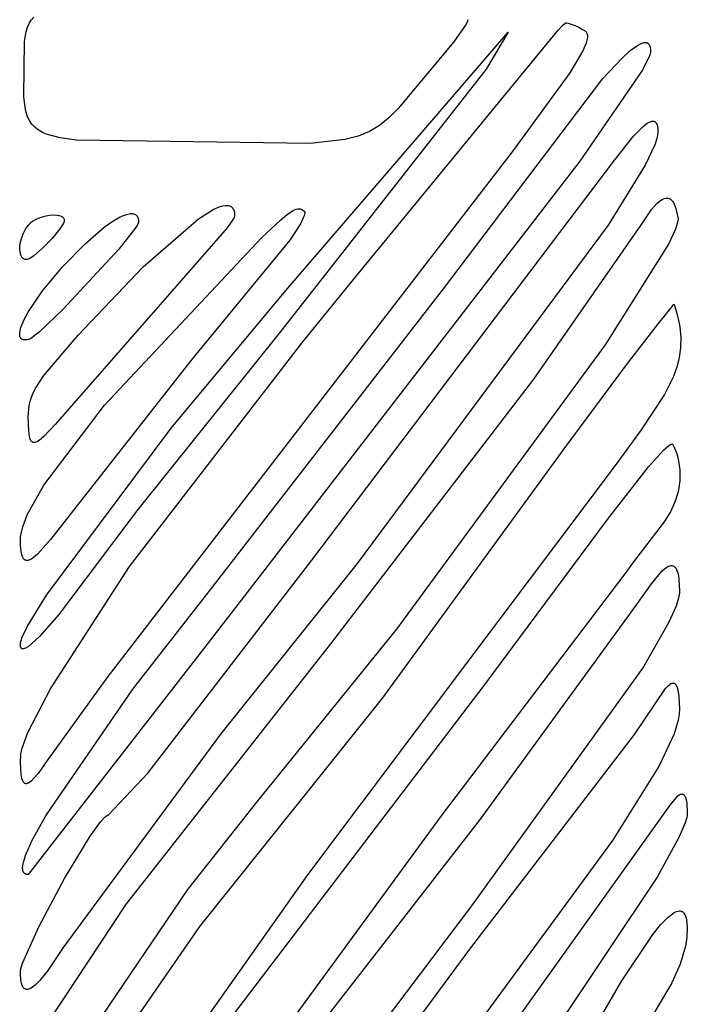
# Model space of a CAD drawing. Extents: x -74.1 to 10.8, y -36.7 to 44.6.
# Tile 163 of 199: x -19.6 to -18.8, y -9.1 to -7.9. Entities that reach past the tile are written whole.
import ezdxf

# ---------------------------------------------------------------- set-up
doc = ezdxf.new("R2010")
doc.units = 0

msp = doc.modelspace()

# ---------------------------------------------------------------- linework, layer by layer
at = {"layer": 'Layer 1', "color": 7, "linetype": 'CONTINUOUS'}
for p, q in [((-19.609242, -7.878895), (-19.605882, -7.875121)), ((-19.615827, -7.893454), (-19.61415, -7.888031)), ((-19.61415, -7.888031), (-19.611976, -7.883188)), ((-19.611976, -7.883188), (-19.609242, -7.878895)), ((-19.053117, -7.884155), (-19.068602, -7.906577)), ((-19.051482, -7.881001), (-19.053117, -7.884155)), ((-19.051037, -7.879847), (-19.051482, -7.881001)), ((-19.051067, -7.878276), (-19.051026, -7.878309)), ((-19.050911, -7.87938), (-19.051037, -7.879847)), ((-19.051026, -7.878309), (-19.050989, -7.878346)), ((-19.050989, -7.878346), (-19.050956, -7.878388)), ((-19.050956, -7.878388), (-19.050927, -7.878435)), ((-19.050927, -7.878435), (-19.050903, -7.878488)), ((-19.05085, -7.878989), (-19.050911, -7.87938)), ((-19.050903, -7.878488), (-19.050883, -7.878545)), ((-19.050883, -7.878545), (-19.050855, -7.878673)), ((-19.050855, -7.878673), (-19.050844, -7.878821)), ((-19.050844, -7.878821), (-19.05085, -7.878989)), ((-18.935268, -7.891737), (-18.929626, -7.885854)), ((-18.929626, -7.885854), (-18.926154, -7.882788)), ((-18.926154, -7.882788), (-18.925618, -7.882454)), ((-18.925618, -7.882454), (-18.925399, -7.882351)), ((-18.925399, -7.882351), (-18.925213, -7.882291)), ((-18.925213, -7.882291), (-18.925132, -7.882277)), ((-18.925132, -7.882277), (-18.925067, -7.882273)), ((-18.925067, -7.882273), (-18.924469, -7.882325)), ((-18.924469, -7.882325), (-18.922481, -7.882729)), ((-18.922481, -7.882729), (-18.916103, -7.884742)), ((-18.916103, -7.884742), (-18.909693, -7.887498)), ((-18.909693, -7.887498), (-18.903071, -7.891273)), ((-19.617949, -7.906172), (-19.615827, -7.893454)), ((-19.283556, -8.225023), (-18.999071, -7.894273)), ((-19.196969, -8.210649), (-18.935268, -7.891737)), ((-18.999071, -7.894273), (-19.027544, -7.941383)), ((-18.903071, -7.891273), (-18.902018, -7.891791)), ((-18.902018, -7.891791), (-18.901076, -7.892396)), ((-18.901076, -7.892396), (-18.900248, -7.893095)), ((-18.900248, -7.893095), (-18.899538, -7.893892)), ((-18.899538, -7.893892), (-18.898948, -7.894792)), ((-18.898948, -7.894792), (-18.898483, -7.8958)), ((-18.897933, -7.901011), (-18.898491, -7.904393)), ((-18.898483, -7.8958), (-18.898146, -7.896921)), ((-18.898146, -7.896921), (-18.897939, -7.89816)), ((-18.897939, -7.89816), (-18.897867, -7.899522)), ((-18.897867, -7.899522), (-18.897933, -7.901011)), ((-19.618606, -7.976679), (-19.617949, -7.906172)), ((-19.068602, -7.906577), (-19.139728, -7.991845)), ((-18.89964, -7.908344), (-18.90382, -7.918115)), ((-18.898491, -7.904393), (-18.89964, -7.908344)), ((-18.842939, -7.917775), (-18.833904, -7.911122)), ((-18.833904, -7.911122), (-18.830012, -7.908999)), ((-18.830012, -7.908999), (-18.828234, -7.908259)), ((-18.828234, -7.908259), (-18.826574, -7.907742)), ((-18.826574, -7.907742), (-18.825035, -7.907453)), ((-18.825035, -7.907453), (-18.82362, -7.907398)), ((-18.82362, -7.907398), (-18.822961, -7.907461)), ((-18.822961, -7.907461), (-18.822334, -7.907584)), ((-18.822334, -7.907584), (-18.821739, -7.907769)), ((-18.821739, -7.907769), (-18.821179, -7.908016)), ((-18.821179, -7.908016), (-18.820652, -7.908326)), ((-18.820652, -7.908326), (-18.820159, -7.9087)), ((-18.820159, -7.9087), (-18.819701, -7.909139)), ((-18.819701, -7.909139), (-18.819278, -7.909643)), ((-18.819278, -7.909643), (-18.81889, -7.910212)), ((-18.81889, -7.910212), (-18.818539, -7.910849)), ((-18.818539, -7.910849), (-18.817947, -7.912325)), ((-18.817947, -7.912325), (-18.817504, -7.914078)), ((-18.817504, -7.914078), (-18.817214, -7.916112)), ((-18.90382, -7.918115), (-18.920456, -7.946227)), ((-18.85345, -7.927322), (-18.842939, -7.917775)), ((-18.817605, -7.922358), (-18.819617, -7.927662)), ((-18.817157, -7.920358), (-18.817605, -7.922358)), ((-18.817214, -7.916112), (-18.81708, -7.918434)), ((-18.81708, -7.918434), (-18.817157, -7.920358)), ((-18.877983, -7.953572), (-18.85345, -7.927322)), ((-18.819617, -7.927662), (-18.82787, -7.943199)), ((-19.027544, -7.941383), (-19.290029, -8.277008)), ((-18.920456, -7.946227), (-18.992848, -8.045554)), ((-18.82787, -7.943199), (-18.90743, -8.059176)), ((-19.081846, -8.222797), (-18.877983, -7.953572)), ((-19.617133, -7.990849), (-19.618606, -7.976679)), ((-19.615812, -7.996981), (-19.617133, -7.990849)), ((-19.613996, -8.002521), (-19.615812, -7.996981)), ((-19.139728, -7.991845), (-19.151763, -8.003784)), ((-19.611607, -8.007501), (-19.613996, -8.002521)), ((-19.608566, -8.011955), (-19.611607, -8.007501)), ((-19.604795, -8.015915), (-19.608566, -8.011955)), ((-19.163799, -8.013518), (-19.176656, -8.021267)), ((-19.151763, -8.003784), (-19.163799, -8.013518)), ((-18.838946, -8.027398), (-18.826722, -8.01499)), ((-18.826722, -8.01499), (-18.821234, -8.010807)), ((-18.821234, -8.010807), (-18.818735, -8.009386)), ((-18.818735, -8.009386), (-18.816431, -8.008477)), ((-18.816431, -8.008477), (-18.81536, -8.008228)), ((-18.81536, -8.008228), (-18.814348, -8.008125)), ((-18.814348, -8.008125), (-18.813398, -8.008173)), ((-18.813398, -8.008173), (-18.812947, -8.008256)), ((-18.812947, -8.008256), (-18.812512, -8.008379)), ((-18.812512, -8.008379), (-18.812095, -8.008542)), ((-18.812095, -8.008542), (-18.811694, -8.008747)), ((-18.811694, -8.008747), (-18.811312, -8.008995)), ((-18.811312, -8.008995), (-18.810947, -8.009285)), ((-18.810947, -8.009285), (-18.810601, -8.00962)), ((-18.810601, -8.00962), (-18.810274, -8.009999)), ((-18.810274, -8.009999), (-18.809679, -8.010893)), ((-18.809679, -8.010893), (-18.809164, -8.011974)), ((-18.809164, -8.011974), (-18.808732, -8.013248)), ((-18.808732, -8.013248), (-18.808387, -8.01472)), ((-18.808387, -8.01472), (-18.807969, -8.018286)), ((-19.600213, -8.019413), (-19.604795, -8.015915)), ((-19.594744, -8.022482), (-19.600213, -8.019413)), ((-19.588308, -8.025154), (-19.594744, -8.022482)), ((-19.572221, -8.029438), (-19.588308, -8.025154)), ((-19.191151, -8.027251), (-19.208103, -8.031691)), ((-19.176656, -8.021267), (-19.191151, -8.027251)), ((-18.862775, -8.057758), (-18.838946, -8.027398)), ((-18.807936, -8.022718), (-18.808613, -8.028988)), ((-18.807969, -8.018286), (-18.807936, -8.022718)), ((-19.551323, -8.032527), (-19.572221, -8.029438)), ((-19.25265, -8.036819), (-19.551323, -8.032527)), ((-19.208103, -8.031691), (-19.25265, -8.036819)), ((-18.811482, -8.038394), (-18.823865, -8.064513)), ((-18.808613, -8.028988), (-18.811482, -8.038394)), ((-18.992848, -8.045554), (-19.512467, -8.720561)), ((-18.90743, -8.059176), (-19.363622, -8.650983)), ((-19.25029, -8.570055), (-18.862775, -8.057758)), ((-18.823865, -8.064513), (-18.871176, -8.141214)), ((-18.815732, -8.121411), (-18.808903, -8.113725)), ((-18.808903, -8.113725), (-18.805531, -8.110735)), ((-18.805531, -8.110735), (-18.802229, -8.108477)), ((-18.802229, -8.108477), (-18.800614, -8.107659)), ((-18.800614, -8.107659), (-18.799028, -8.10707)), ((-18.799028, -8.10707), (-18.797475, -8.106724)), ((-18.797475, -8.106724), (-18.79596, -8.106637)), ((-18.79596, -8.106637), (-18.795217, -8.106695)), ((-18.795217, -8.106695), (-18.794485, -8.106823)), ((-18.794485, -8.106823), (-18.793764, -8.107024)), ((-18.793764, -8.107024), (-18.793054, -8.107298)), ((-18.793054, -8.107298), (-18.792357, -8.107649)), ((-18.792357, -8.107649), (-18.791673, -8.108078)), ((-18.791673, -8.108078), (-18.790344, -8.109176)), ((-18.790344, -8.109176), (-18.789071, -8.110609)), ((-18.789071, -8.110609), (-18.787859, -8.112391)), ((-18.787859, -8.112391), (-18.786711, -8.114538)), ((-18.786711, -8.114538), (-18.784624, -8.119986)), ((-19.586376, -8.128513), (-19.580945, -8.128103)), ((-19.580945, -8.128103), (-19.57604, -8.128382)), ((-19.57604, -8.128382), (-19.573872, -8.12879)), ((-19.491199, -8.12881), (-19.487323, -8.127449)), ((-19.487323, -8.127449), (-19.483842, -8.126657)), ((-19.483842, -8.126657), (-19.482255, -8.126477)), ((-19.482255, -8.126477), (-19.480773, -8.126442)), ((-19.480773, -8.126442), (-19.4794, -8.126554)), ((-19.4794, -8.126554), (-19.478136, -8.126814)), ((-19.478136, -8.126814), (-19.476986, -8.127221)), ((-19.476986, -8.127221), (-19.47595, -8.127779)), ((-19.47595, -8.127779), (-19.475031, -8.128486)), ((-19.395471, -8.133149), (-19.375657, -8.120892)), ((-19.375657, -8.120892), (-19.367703, -8.11751)), ((-19.367703, -8.11751), (-19.364231, -8.116519)), ((-19.364231, -8.116519), (-19.361104, -8.115999)), ((-19.361104, -8.115999), (-19.358325, -8.115954)), ((-19.358325, -8.115954), (-19.357068, -8.116112)), ((-19.357068, -8.116112), (-19.3559, -8.116389)), ((-19.3559, -8.116389), (-19.354822, -8.116787)), ((-19.354822, -8.116787), (-19.353835, -8.117307)), ((-19.353835, -8.117307), (-19.352938, -8.117948)), ((-19.352938, -8.117948), (-19.352134, -8.118711)), ((-19.352134, -8.118711), (-19.351421, -8.119597)), ((-19.351421, -8.119597), (-19.350802, -8.120607)), ((-19.350802, -8.120607), (-19.350276, -8.121739)), ((-19.350276, -8.121739), (-19.349844, -8.122996)), ((-19.349844, -8.122996), (-19.349265, -8.125884)), ((-19.349265, -8.125884), (-19.349071, -8.129273)), ((-19.29012, -8.134437), (-19.281709, -8.127537)), ((-19.281709, -8.127537), (-19.275208, -8.123119)), ((-19.275208, -8.123119), (-19.272544, -8.121732)), ((-19.272544, -8.121732), (-19.270204, -8.120834)), ((-19.270204, -8.120834), (-19.268136, -8.120381)), ((-19.268136, -8.120381), (-19.267188, -8.120308)), ((-19.267188, -8.120308), (-19.266288, -8.12033)), ((-19.266288, -8.12033), (-19.265431, -8.120442)), ((-19.265431, -8.120442), (-19.264609, -8.120638)), ((-19.264609, -8.120638), (-19.263817, -8.120912)), ((-19.263817, -8.120912), (-19.262295, -8.121675)), ((-19.262295, -8.121675), (-19.260071, -8.123273)), ((-19.259541, -8.126741), (-19.260143, -8.129144)), ((-19.260071, -8.123273), (-19.259883, -8.123525)), ((-19.259883, -8.123525), (-19.259726, -8.12381)), ((-19.259726, -8.12381), (-19.259603, -8.124128)), ((-19.259603, -8.124128), (-19.259512, -8.12448)), ((-19.259432, -8.125737), (-19.259541, -8.126741)), ((-19.259512, -8.12448), (-19.259453, -8.124866)), ((-19.259453, -8.124866), (-19.259432, -8.125737)), ((-18.828857, -8.140216), (-18.815732, -8.121411)), ((-18.784624, -8.119986), (-18.782071, -8.131273)), ((-19.613264, -8.141634), (-19.609753, -8.137943)), ((-19.609753, -8.137943), (-19.607711, -8.13634)), ((-19.607711, -8.13634), (-19.602999, -8.133524)), ((-19.602999, -8.133524), (-19.597685, -8.131258)), ((-19.597685, -8.131258), (-19.59205, -8.129576)), ((-19.59205, -8.129576), (-19.586376, -8.128513)), ((-19.573872, -8.12879), (-19.571941, -8.129383)), ((-19.569193, -8.140766), (-19.57261, -8.145935)), ((-19.571941, -8.129383), (-19.570282, -8.130165)), ((-19.570282, -8.130165), (-19.569565, -8.130628)), ((-19.569565, -8.130628), (-19.56893, -8.131141)), ((-19.568043, -8.138588), (-19.569193, -8.140766)), ((-19.56893, -8.131141), (-19.568381, -8.131703)), ((-19.568381, -8.131703), (-19.567921, -8.132315)), ((-19.567321, -8.136743), (-19.568043, -8.138588)), ((-19.567921, -8.132315), (-19.567556, -8.132977)), ((-19.567556, -8.132977), (-19.56729, -8.133691)), ((-19.567135, -8.135958), (-19.567321, -8.136743)), ((-19.56729, -8.133691), (-19.567127, -8.134456)), ((-19.567071, -8.135273), (-19.567135, -8.135958)), ((-19.567127, -8.134456), (-19.567071, -8.135273)), ((-19.515848, -8.14388), (-19.505009, -8.136232)), ((-19.505009, -8.136232), (-19.495451, -8.130733)), ((-19.495451, -8.130733), (-19.491199, -8.12881)), ((-19.47308, -8.140161), (-19.47556, -8.144269)), ((-19.475031, -8.128486), (-19.474232, -8.129345)), ((-19.474232, -8.129345), (-19.473555, -8.130357)), ((-19.473555, -8.130357), (-19.473001, -8.131522)), ((-19.472387, -8.138638), (-19.47308, -8.140161)), ((-19.473001, -8.131522), (-19.472574, -8.132841)), ((-19.472574, -8.132841), (-19.472276, -8.134316)), ((-19.472186, -8.138019), (-19.472387, -8.138638)), ((-19.472276, -8.134316), (-19.472071, -8.137273)), ((-19.472084, -8.137497), (-19.472186, -8.138019)), ((-19.472071, -8.137273), (-19.472084, -8.137497)), ((-19.466215, -8.19473), (-19.395471, -8.133149)), ((-19.351773, -8.134949), (-19.358861, -8.144764)), ((-19.349843, -8.131625), (-19.351773, -8.134949)), ((-19.349312, -8.130392), (-19.349843, -8.131625)), ((-19.349158, -8.129888), (-19.349312, -8.130392)), ((-19.349081, -8.129459), (-19.349158, -8.129888)), ((-19.349071, -8.129273), (-19.349081, -8.129459)), ((-19.314317, -8.157076), (-19.29012, -8.134437)), ((-19.265006, -8.139479), (-19.278499, -8.16036)), ((-19.261257, -8.132072), (-19.265006, -8.139479)), ((-19.260143, -8.129144), (-19.261257, -8.132072)), ((-18.966235, -8.338359), (-18.828857, -8.140216)), ((-18.782856, -8.138986), (-18.785236, -8.146282)), ((-18.782215, -8.135974), (-18.782856, -8.138986)), ((-18.781951, -8.1334), (-18.782215, -8.135974)), ((-18.782071, -8.131273), (-18.781962, -8.13228)), ((-18.781962, -8.13228), (-18.781951, -8.1334)), ((-19.621348, -8.156914), (-19.619217, -8.151399)), ((-19.619217, -8.151399), (-19.616507, -8.146227)), ((-19.616507, -8.146227), (-19.613264, -8.141634)), ((-19.57261, -8.145935), (-19.582714, -8.158269)), ((-19.540777, -8.165367), (-19.515848, -8.14388)), ((-19.47556, -8.144269), (-19.497422, -8.171992)), ((-19.358861, -8.144764), (-19.420197, -8.2149)), ((-18.871176, -8.141214), (-19.192169, -8.574373)), ((-18.785236, -8.146282), (-18.794144, -8.165661)), ((-19.623696, -8.168023), (-19.622856, -8.162535)), ((-19.622856, -8.162535), (-19.621348, -8.156914)), ((-19.582714, -8.158269), (-19.594904, -8.170856)), ((-19.569119, -8.194669), (-19.540777, -8.165367)), ((-19.515723, -8.371547), (-19.314317, -8.157076)), ((-19.278499, -8.16036), (-19.404533, -8.314135)), ((-18.794144, -8.165661), (-18.875139, -8.294598)), ((-19.623825, -8.173143), (-19.623696, -8.168023)), ((-19.623609, -8.17549), (-19.623825, -8.173143)), ((-19.623198, -8.177656), (-19.623609, -8.17549)), ((-19.622586, -8.179611), (-19.623198, -8.177656)), ((-19.594904, -8.170856), (-19.606452, -8.18081)), ((-19.497422, -8.171992), (-19.568256, -8.248858)), ((-19.621769, -8.181326), (-19.622586, -8.179611)), ((-19.621282, -8.182083), (-19.621769, -8.181326)), ((-19.620741, -8.18277), (-19.621282, -8.182083)), ((-19.620145, -8.183381), (-19.620741, -8.18277)), ((-19.619495, -8.183914), (-19.620145, -8.183381)), ((-19.61879, -8.184364), (-19.619495, -8.183914)), ((-19.618027, -8.184729), (-19.61879, -8.184364)), ((-19.617208, -8.185003), (-19.618027, -8.184729)), ((-19.616332, -8.185184), (-19.617208, -8.185003)), ((-19.615396, -8.185268), (-19.616332, -8.185184)), ((-19.614628, -8.185244), (-19.615396, -8.185268)), ((-19.613884, -8.18509), (-19.614628, -8.185244)), ((-19.613049, -8.184811), (-19.613884, -8.18509)), ((-19.611132, -8.183898), (-19.613049, -8.184811)), ((-19.606452, -8.18081), (-19.611132, -8.183898)), ((-19.594811, -8.225396), (-19.569119, -8.194669)), ((-19.549144, -8.28214), (-19.466215, -8.19473)), ((-19.420197, -8.2149), (-19.578849, -8.396432)), ((-19.261949, -8.290702), (-19.196969, -8.210649)), ((-19.612748, -8.251827), (-19.594811, -8.225396)), ((-19.430275, -8.400961), (-19.283556, -8.225023)), ((-19.386932, -8.616547), (-19.081846, -8.222797)), ((-19.618648, -8.262887), (-19.612748, -8.251827)), ((-19.568256, -8.248858), (-19.59864, -8.277831)), ((-18.80685, -8.267153), (-18.796425, -8.254)), ((-18.796425, -8.254), (-18.791192, -8.247431)), ((-18.791192, -8.247431), (-18.788571, -8.244149)), ((-18.788571, -8.244149), (-18.787259, -8.242508)), ((-18.787259, -8.242508), (-18.787095, -8.242303)), ((-18.787067, -8.242285), (-18.782426, -8.257194)), ((-19.622416, -8.272221), (-19.618648, -8.262887)), ((-18.782426, -8.257194), (-18.779593, -8.271431)), ((-19.62403, -8.281129), (-19.623987, -8.279611)), ((-19.623987, -8.279611), (-19.62348, -8.276172)), ((-19.62348, -8.276172), (-19.622416, -8.272221)), ((-19.59864, -8.277831), (-19.608507, -8.28554)), ((-19.290029, -8.277008), (-19.472722, -8.505051)), ((-18.848012, -8.320029), (-18.80685, -8.267153)), ((-18.779593, -8.271431), (-18.778431, -8.285066)), ((-19.62393, -8.282508), (-19.62403, -8.281129)), ((-19.623686, -8.283746), (-19.62393, -8.282508)), ((-19.623299, -8.284839), (-19.623686, -8.283746)), ((-19.623051, -8.285329), (-19.623299, -8.284839)), ((-19.622766, -8.285782), (-19.623051, -8.285329)), ((-19.622445, -8.286197), (-19.622766, -8.285782)), ((-19.622087, -8.286574), (-19.622445, -8.286197)), ((-19.621692, -8.286912), (-19.622087, -8.286574)), ((-19.62126, -8.28721), (-19.621692, -8.286912)), ((-19.620792, -8.287469), (-19.62126, -8.28721)), ((-19.620286, -8.287687), (-19.620792, -8.287469)), ((-19.619162, -8.288002), (-19.620286, -8.287687)), ((-19.617887, -8.288151), (-19.619162, -8.288002)), ((-19.616462, -8.288131), (-19.617887, -8.288151)), ((-19.614884, -8.287939), (-19.616462, -8.288131)), ((-19.611601, -8.287148), (-19.614884, -8.287939)), ((-19.610222, -8.286547), (-19.611601, -8.287148)), ((-19.608507, -8.28554), (-19.610222, -8.286547)), ((-19.592959, -8.333743), (-19.549144, -8.28214)), ((-19.483737, -8.578246), (-19.261949, -8.290702)), ((-18.778431, -8.285066), (-18.778808, -8.298166)), ((-18.875139, -8.294598), (-19.141888, -8.658408)), ((-18.778808, -8.298166), (-18.780587, -8.310801)), ((-19.404533, -8.314135), (-19.584499, -8.543509)), ((-18.780587, -8.310801), (-18.783634, -8.323038)), ((-18.927751, -8.427665), (-18.848012, -8.320029)), ((-18.783634, -8.323038), (-18.787815, -8.334946)), ((-19.604219, -8.350832), (-19.592959, -8.333743)), ((-19.226246, -8.677309), (-18.966235, -8.338359)), ((-18.787815, -8.334946), (-18.799037, -8.358051)), ((-19.607828, -8.3582), (-19.604219, -8.350832)), ((-19.611919, -8.372012), (-19.610334, -8.365165)), ((-19.610334, -8.365165), (-19.607828, -8.3582)), ((-18.799037, -8.358051), (-18.82915, -8.403328)), ((-19.613063, -8.3865), (-19.611919, -8.372012)), ((-19.593288, -8.474063), (-19.515723, -8.371547)), ((-19.612561, -8.40459), (-19.613063, -8.3865)), ((-19.611677, -8.41123), (-19.612561, -8.40459)), ((-19.578849, -8.396432), (-19.593487, -8.412171)), ((-19.589556, -8.614711), (-19.430275, -8.400961)), ((-18.82915, -8.403328), (-18.861262, -8.446992)), ((-19.611027, -8.413837), (-19.611677, -8.41123)), ((-19.610219, -8.41596), (-19.611027, -8.413837)), ((-19.609751, -8.416838), (-19.610219, -8.41596)), ((-19.609239, -8.417593), (-19.609751, -8.416838)), ((-19.60868, -8.418223), (-19.609239, -8.417593)), ((-19.608072, -8.418728), (-19.60868, -8.418223)), ((-19.601257, -8.418157), (-19.603312, -8.41908)), ((-19.598944, -8.416702), (-19.601257, -8.418157)), ((-19.593487, -8.412171), (-19.598944, -8.416702)), ((-19.60775, -8.418933), (-19.608072, -8.418728)), ((-19.607415, -8.419107), (-19.60775, -8.418933)), ((-19.607067, -8.419249), (-19.607415, -8.419107)), ((-19.606705, -8.419359), (-19.607067, -8.419249)), ((-19.606331, -8.419437), (-19.606705, -8.419359)), ((-19.605942, -8.419483), (-19.606331, -8.419437)), ((-19.605123, -8.419478), (-19.605942, -8.419483)), ((-19.604247, -8.419344), (-19.605123, -8.419478)), ((-19.603312, -8.41908), (-19.604247, -8.419344)), ((-19.159443, -8.746093), (-18.927751, -8.427665)), ((-18.819868, -8.450773), (-18.800421, -8.42918)), ((-18.800421, -8.42918), (-18.793561, -8.423246)), ((-18.793561, -8.423246), (-18.792202, -8.422361)), ((-18.792202, -8.422361), (-18.790998, -8.421731)), ((-18.790998, -8.421731), (-18.790455, -8.421515)), ((-18.790455, -8.421515), (-18.789952, -8.421366)), ((-18.789952, -8.421366), (-18.789491, -8.421285)), ((-18.789491, -8.421285), (-18.789276, -8.421271)), ((-18.789276, -8.421271), (-18.789172, -8.42127)), ((-18.789172, -8.42127), (-18.789122, -8.421271)), ((-18.78907, -8.421276), (-18.785948, -8.427365)), ((-18.785948, -8.427365), (-18.783451, -8.43379)), ((-18.783451, -8.43379), (-18.781559, -8.440486)), ((-18.781559, -8.440486), (-18.779509, -8.454427)), ((-18.861262, -8.446992), (-19.047554, -8.695193)), ((-18.871946, -8.517773), (-18.819868, -8.450773)), ((-18.779509, -8.454427), (-18.77964, -8.468658)), ((-18.77964, -8.468658), (-18.781794, -8.482653)), ((-19.614284, -8.512008), (-19.593288, -8.474063)), ((-18.781794, -8.482653), (-18.785812, -8.495883)), ((-19.472722, -8.505051), (-19.57387, -8.639566)), ((-18.785812, -8.495883), (-18.791619, -8.508209)), ((-19.620156, -8.527411), (-19.614284, -8.512008)), ((-19.029696, -8.730648), (-18.871946, -8.517773)), ((-18.791619, -8.508209), (-18.799621, -8.52109)), ((-19.621913, -8.53419), (-19.620156, -8.527411)), ((-18.799621, -8.52109), (-18.840037, -8.573711)), ((-19.622936, -8.550959), (-19.622874, -8.540344)), ((-19.622874, -8.540344), (-19.621913, -8.53419)), ((-19.584499, -8.543509), (-19.600905, -8.561992)), ((-19.622158, -8.55937), (-19.622936, -8.550959)), ((-19.621486, -8.562709), (-19.622158, -8.55937)), ((-19.62061, -8.565461), (-19.621486, -8.562709)), ((-19.620093, -8.566616), (-19.62061, -8.565461)), ((-19.619521, -8.567622), (-19.620093, -8.566616)), ((-19.618892, -8.568477), (-19.619521, -8.567622)), ((-19.618206, -8.569183), (-19.618892, -8.568477)), ((-19.61746, -8.569737), (-19.618206, -8.569183)), ((-19.609843, -8.568985), (-19.611076, -8.569592)), ((-19.607162, -8.567295), (-19.609843, -8.568985)), ((-19.600905, -8.561992), (-19.607162, -8.567295)), ((-19.617065, -8.569957), (-19.61746, -8.569737)), ((-19.616654, -8.570138), (-19.617065, -8.569957)), ((-19.616228, -8.570282), (-19.616654, -8.570138)), ((-19.615786, -8.570387), (-19.616228, -8.570282)), ((-19.615328, -8.570454), (-19.615786, -8.570387)), ((-19.614365, -8.570472), (-19.615328, -8.570454)), ((-19.613336, -8.570334), (-19.614365, -8.570472)), ((-19.61224, -8.570041), (-19.613336, -8.570334)), ((-19.611076, -8.569592), (-19.61224, -8.570041)), ((-19.584544, -8.734851), (-19.483737, -8.578246)), ((-19.460009, -8.84268), (-19.25029, -8.570055)), ((-19.192169, -8.574373), (-19.367388, -8.792635)), ((-18.844402, -8.579814), (-18.848515, -8.585733)), ((-18.840037, -8.573711), (-18.844402, -8.579814)), ((-18.802039, -8.583777), (-18.797655, -8.580038)), ((-18.797655, -8.580038), (-18.795563, -8.578673)), ((-18.795563, -8.578673), (-18.793552, -8.577693)), ((-18.793552, -8.577693), (-18.792581, -8.577359)), ((-18.792581, -8.577359), (-18.791635, -8.577135)), ((-18.791635, -8.577135), (-18.790715, -8.577025)), ((-18.790715, -8.577025), (-18.789823, -8.577034)), ((-18.789823, -8.577034), (-18.788961, -8.577167)), ((-18.788961, -8.577167), (-18.788129, -8.577429)), ((-18.788129, -8.577429), (-18.787329, -8.577823)), ((-18.787329, -8.577823), (-18.786562, -8.578354)), ((-18.786562, -8.578354), (-18.785831, -8.579028)), ((-18.785831, -8.579028), (-18.785137, -8.579848)), ((-18.785137, -8.579848), (-18.78448, -8.580819)), ((-18.78448, -8.580819), (-18.783287, -8.583233)), ((-18.848515, -8.585733), (-19.08475, -8.897094)), ((-18.815937, -8.600432), (-18.806609, -8.588617)), ((-18.806609, -8.588617), (-18.802039, -8.583777)), ((-18.783287, -8.583233), (-18.782264, -8.586306)), ((-18.782264, -8.586306), (-18.781421, -8.590075)), ((-18.781421, -8.590075), (-18.780772, -8.594576)), ((-18.780772, -8.594576), (-18.780071, -8.609273)), ((-18.832712, -8.624407), (-18.815937, -8.600432)), ((-19.613937, -8.654555), (-19.589556, -8.614711)), ((-19.479304, -8.735348), (-19.386932, -8.616547)), ((-18.781691, -8.619907), (-18.784496, -8.628746)), ((-18.780254, -8.612454), (-18.781691, -8.619907)), ((-18.780071, -8.609273), (-18.780254, -8.612454)), ((-18.842713, -8.637906), (-18.832712, -8.624407)), ((-18.784496, -8.628746), (-18.793918, -8.650268)), ((-19.57387, -8.639566), (-19.598806, -8.667805)), ((-19.034722, -8.901549), (-18.842713, -8.637906)), ((-19.620693, -8.668764), (-19.613937, -8.654555)), ((-19.365476, -8.65337), (-19.384305, -8.677623)), ((-19.363622, -8.650983), (-19.365476, -8.65337)), ((-18.793918, -8.650268), (-18.825994, -8.70644)), ((-19.622465, -8.674148), (-19.620693, -8.668764)), ((-19.598806, -8.667805), (-19.608748, -8.677232)), ((-19.141888, -8.658408), (-19.320941, -8.879903)), ((-19.623071, -8.678273), (-19.622918, -8.676373)), ((-19.622959, -8.680051), (-19.623071, -8.678273)), ((-19.62282, -8.680798), (-19.622959, -8.680051)), ((-19.622918, -8.676373), (-19.622465, -8.674148)), ((-19.622627, -8.681452), (-19.62282, -8.680798)), ((-19.62238, -8.682016), (-19.622627, -8.681452)), ((-19.622081, -8.682489), (-19.62238, -8.682016)), ((-19.621913, -8.682693), (-19.622081, -8.682489)), ((-19.621731, -8.682874), (-19.621913, -8.682693)), ((-19.621537, -8.683034), (-19.621731, -8.682874)), ((-19.616405, -8.68259), (-19.61791, -8.683211)), ((-19.61289, -8.680464), (-19.616405, -8.68259)), ((-19.384305, -8.677623), (-19.613071, -8.972273)), ((-19.608748, -8.677232), (-19.61289, -8.680464)), ((-19.487556, -9.009924), (-19.226246, -8.677309)), ((-19.62133, -8.683172), (-19.621537, -8.683034)), ((-19.621111, -8.683289), (-19.62133, -8.683172)), ((-19.620879, -8.683385), (-19.621111, -8.683289)), ((-19.620636, -8.683459), (-19.620879, -8.683385)), ((-19.62038, -8.683513), (-19.620636, -8.683459)), ((-19.619832, -8.683558), (-19.62038, -8.683513)), ((-19.619238, -8.683522), (-19.619832, -8.683558)), ((-19.618597, -8.683406), (-19.619238, -8.683522)), ((-19.61791, -8.683211), (-19.618597, -8.683406)), ((-19.047554, -8.695193), (-19.255967, -8.972865)), ((-18.825994, -8.70644), (-19.045945, -9.012343)), ((-19.512467, -8.720561), (-19.588863, -8.826444)), ((-19.349946, -9.151273), (-19.029696, -8.730648)), ((-18.797921, -8.734114), (-18.794327, -8.730411)), ((-18.794327, -8.730411), (-18.792617, -8.729053)), ((-18.792617, -8.729053), (-18.790978, -8.728076)), ((-18.790978, -8.728076), (-18.790187, -8.727742)), ((-18.790187, -8.727742), (-18.789418, -8.727518)), ((-18.789418, -8.727518), (-18.78867, -8.727409)), ((-18.78867, -8.727409), (-18.787946, -8.72742)), ((-18.787946, -8.72742), (-18.787593, -8.727471)), ((-18.787593, -8.727471), (-18.787246, -8.727555)), ((-18.787246, -8.727555), (-18.786905, -8.727671)), ((-18.786905, -8.727671), (-18.786571, -8.727819)), ((-18.786571, -8.727819), (-18.786244, -8.728002)), ((-18.786244, -8.728002), (-18.78561, -8.728469)), ((-18.78561, -8.728469), (-18.785004, -8.729078)), ((-18.785004, -8.729078), (-18.784428, -8.729834)), ((-18.784428, -8.729834), (-18.783882, -8.730741)), ((-18.783882, -8.730741), (-18.782886, -8.733029)), ((-18.782886, -8.733029), (-18.782026, -8.735981)), ((-19.613431, -8.790747), (-19.584544, -8.734851)), ((-19.589039, -8.89454), (-19.479304, -8.735348)), ((-18.837434, -8.793276), (-18.797921, -8.734114)), ((-18.782026, -8.735981), (-18.780749, -8.744034)), ((-18.780749, -8.744034), (-18.780071, -8.760273)), ((-19.393694, -9.038807), (-19.159443, -8.746093)), ((-18.780535, -8.767296), (-18.781889, -8.77502)), ((-18.780071, -8.760273), (-18.780535, -8.767296)), ((-18.781889, -8.77502), (-18.787068, -8.792369)), ((-19.620876, -8.81072), (-19.613431, -8.790747)), ((-19.367388, -8.792635), (-19.568273, -9.065617)), ((-19.047064, -9.066261), (-18.837434, -8.793276)), ((-18.787068, -8.792369), (-18.805853, -8.833289)), ((-19.623025, -8.82906), (-19.622645, -8.818417)), ((-19.622645, -8.818417), (-19.620876, -8.81072)), ((-19.622126, -8.84415), (-19.623025, -8.82906)), ((-19.588863, -8.826444), (-19.600575, -8.842906)), ((-18.805853, -8.833289), (-18.865571, -8.928898)), ((-19.621164, -8.84945), (-19.622126, -8.84415)), ((-19.600575, -8.842906), (-19.605322, -8.848649)), ((-19.511071, -8.896273), (-19.460009, -8.84268)), ((-19.620535, -8.851531), (-19.621164, -8.84945)), ((-19.619799, -8.853229), (-19.620535, -8.851531)), ((-19.619389, -8.853934), (-19.619799, -8.853229)), ((-19.618951, -8.854543), (-19.619389, -8.853934)), ((-19.618483, -8.855054), (-19.618951, -8.854543)), ((-19.617985, -8.855468), (-19.618483, -8.855054)), ((-19.617456, -8.855785), (-19.617985, -8.855468)), ((-19.616895, -8.856005), (-19.617456, -8.855785)), ((-19.616302, -8.856126), (-19.616895, -8.856005)), ((-19.615676, -8.856149), (-19.616302, -8.856126)), ((-19.615016, -8.856073), (-19.615676, -8.856149)), ((-19.614321, -8.855898), (-19.615016, -8.856073)), ((-19.613592, -8.855625), (-19.614321, -8.855898)), ((-19.612826, -8.855251), (-19.613592, -8.855625)), ((-19.611184, -8.854205), (-19.612826, -8.855251)), ((-19.60939, -8.852758), (-19.611184, -8.854205)), ((-19.605322, -8.848649), (-19.60939, -8.852758)), ((-18.784013, -8.873603), (-18.782113, -8.871861)), ((-18.782113, -8.871861), (-18.780293, -8.870543)), ((-18.780293, -8.870543), (-18.779418, -8.870063)), ((-18.779418, -8.870063), (-18.778569, -8.869712)), ((-18.778569, -8.869712), (-18.777749, -8.869499)), ((-18.777749, -8.869499), (-18.77735, -8.869446)), ((-18.77735, -8.869446), (-18.776958, -8.86943)), ((-18.776958, -8.86943), (-18.776575, -8.869452)), ((-18.776575, -8.869452), (-18.7762, -8.869513)), ((-18.7762, -8.869513), (-18.775834, -8.869614)), ((-18.775834, -8.869614), (-18.775476, -8.869756)), ((-18.775476, -8.869756), (-18.775128, -8.86994)), ((-18.775128, -8.86994), (-18.774789, -8.870167)), ((-18.774789, -8.870167), (-18.774459, -8.870438)), ((-18.774459, -8.870438), (-18.77414, -8.870754)), ((-18.77414, -8.870754), (-18.773531, -8.871523)), ((-18.773531, -8.871523), (-18.772964, -8.872484)), ((-19.320941, -8.879903), (-19.409509, -8.991638)), ((-19.050072, -9.244781), (-18.792095, -8.883592)), ((-18.792095, -8.883592), (-18.784013, -8.873603)), ((-18.772964, -8.872484), (-18.772442, -8.873642)), ((-18.772442, -8.873642), (-18.771538, -8.876587)), ((-18.771538, -8.876587), (-18.770837, -8.880417)), ((-18.770837, -8.880417), (-18.770071, -8.894273)), ((-19.08475, -8.897094), (-19.606071, -9.609273)), ((-19.590712, -8.897266), (-19.589039, -8.89454)), ((-19.514987, -8.898821), (-19.512846, -8.897138)), ((-19.512846, -8.897138), (-19.511911, -8.896601)), ((-19.511911, -8.896601), (-19.511479, -8.89641)), ((-19.511479, -8.89641), (-19.511071, -8.896273)), ((-18.770241, -8.896659), (-18.770744, -8.899451)), ((-18.770071, -8.894273), (-18.770241, -8.896659)), ((-19.607575, -8.927433), (-19.590712, -8.897266)), ((-19.53408, -8.923405), (-19.520263, -8.904448)), ((-19.520263, -8.904448), (-19.514987, -8.898821)), ((-19.247626, -9.175464), (-19.034722, -8.901549)), ((-18.772722, -8.906215), (-18.780363, -8.924201)), ((-18.770744, -8.899451), (-18.772722, -8.906215)), ((-19.616555, -8.947844), (-19.607575, -8.927433)), ((-19.566861, -8.97754), (-19.53408, -8.923405)), ((-18.865571, -8.928898), (-19.272071, -9.482648)), ((-18.780363, -8.924201), (-18.808739, -8.975911)), ((-19.62009, -8.961038), (-19.619348, -8.95701)), ((-19.619348, -8.95701), (-19.616555, -8.947844)), ((-19.62031, -8.964581), (-19.62009, -8.961038)), ((-19.620204, -8.966145), (-19.62031, -8.964581)), ((-19.619942, -8.967557), (-19.620204, -8.966145)), ((-19.619516, -8.968805), (-19.619942, -8.967557)), ((-19.61924, -8.969364), (-19.619516, -8.968805)), ((-19.618919, -8.969879), (-19.61924, -8.969364)), ((-19.618554, -8.970348), (-19.618919, -8.969879)), ((-19.618142, -8.970769), (-19.618554, -8.970348)), ((-19.617684, -8.971142), (-19.618142, -8.970769)), ((-19.617177, -8.971464), (-19.617684, -8.971142)), ((-19.616621, -8.971735), (-19.617177, -8.971464)), ((-19.616016, -8.971954), (-19.616621, -8.971735)), ((-19.615359, -8.972118), (-19.616016, -8.971954)), ((-19.61465, -8.972227), (-19.615359, -8.972118)), ((-19.613071, -8.972273), (-19.61465, -8.972227)), ((-19.599238, -9.038469), (-19.566861, -8.97754)), ((-19.255967, -8.972865), (-19.442903, -9.237223)), ((-18.808739, -8.975911), (-19.02814, -9.304666)), ((-19.409509, -8.991638), (-19.543933, -9.190278)), ((-19.586431, -9.15958), (-19.487556, -9.009924)), ((-19.045945, -9.012343), (-19.313352, -9.366476)), ((-18.790858, -9.023855), (-18.7869, -9.021195)), ((-18.7869, -9.021195), (-18.78504, -9.020235)), ((-18.78504, -9.020235), (-18.783265, -9.019536)), ((-18.783265, -9.019536), (-18.781581, -9.019109)), ((-18.781581, -9.019109), (-18.779992, -9.018965)), ((-18.779992, -9.018965), (-18.779235, -9.019003)), ((-18.779235, -9.019003), (-18.778503, -9.019115)), ((-18.778503, -9.019115), (-18.777798, -9.019303)), ((-18.777798, -9.019303), (-18.777119, -9.019569)), ((-18.777119, -9.019569), (-18.776467, -9.019914)), ((-18.776467, -9.019914), (-18.775844, -9.020339)), ((-18.775844, -9.020339), (-18.775249, -9.020846)), ((-18.775249, -9.020846), (-18.774683, -9.021436)), ((-18.774683, -9.021436), (-18.774147, -9.02211)), ((-18.774147, -9.02211), (-18.773166, -9.023717)), ((-18.804296, -9.036963), (-18.795102, -9.027428)), ((-18.795102, -9.027428), (-18.790858, -9.023855)), ((-18.773166, -9.023717), (-18.772311, -9.025677)), ((-18.772311, -9.025677), (-18.771587, -9.028003)), ((-18.771587, -9.028003), (-18.770549, -9.033791)), ((-18.770549, -9.033791), (-18.770091, -9.04117)), ((-19.620245, -9.08568), (-19.599238, -9.038469)), ((-19.560009, -9.279184), (-19.393694, -9.038807)), ((-18.814179, -9.049103), (-18.804296, -9.036963)), ((-18.770091, -9.04117), (-18.770595, -9.052779)), ((-18.854529, -9.109733), (-18.814179, -9.049103)), ((-18.770595, -9.052779), (-18.7724, -9.063977)), ((-19.568273, -9.065617), (-19.587907, -9.09526)), ((-19.506544, -9.686807), (-19.047064, -9.066261)), ((-18.7724, -9.063977), (-18.779365, -9.087173)), ((-19.622435, -9.092936), (-19.620245, -9.08568)), ((-19.623063, -9.098667), (-19.622953, -9.095661)), ((-19.622404, -9.107965), (-19.623063, -9.098667)), ((-19.622953, -9.095661), (-19.622435, -9.092936)), ((-19.587907, -9.09526), (-19.598352, -9.108215)), ((-18.779365, -9.087173), (-18.789934, -9.110967)), ((-19.621704, -9.111501), (-19.622404, -9.107965)), ((-19.598352, -9.108215), (-19.603333, -9.113255)), ((-18.881638, -9.156136), (-18.854529, -9.109733)), ((-18.789934, -9.110967), (-18.817713, -9.158097)), ((-19.620777, -9.114341), (-19.621704, -9.111501)), ((-19.620232, -9.115511), (-19.620777, -9.114341)), ((-19.619636, -9.116521), (-19.620232, -9.115511)), ((-19.61899, -9.117373), (-19.619636, -9.116521)), ((-19.618296, -9.118074), (-19.61899, -9.117373)), ((-19.617556, -9.118626), (-19.618296, -9.118074)), ((-19.616771, -9.119035), (-19.617556, -9.118626)), ((-19.615944, -9.119305), (-19.616771, -9.119035)), ((-19.615076, -9.11944), (-19.615944, -9.119305)), ((-19.614168, -9.119444), (-19.615076, -9.11944)), ((-19.613223, -9.119322), (-19.614168, -9.119444)), ((-19.612243, -9.119078), (-19.613223, -9.119322)), ((-19.610183, -9.118241), (-19.612243, -9.119078)), ((-19.608001, -9.116969), (-19.610183, -9.118241)), ((-19.603333, -9.113255), (-19.608001, -9.116969))]:
    msp.add_line(p, q, dxfattribs=at)

doc.saveas('drawing.dxf')
